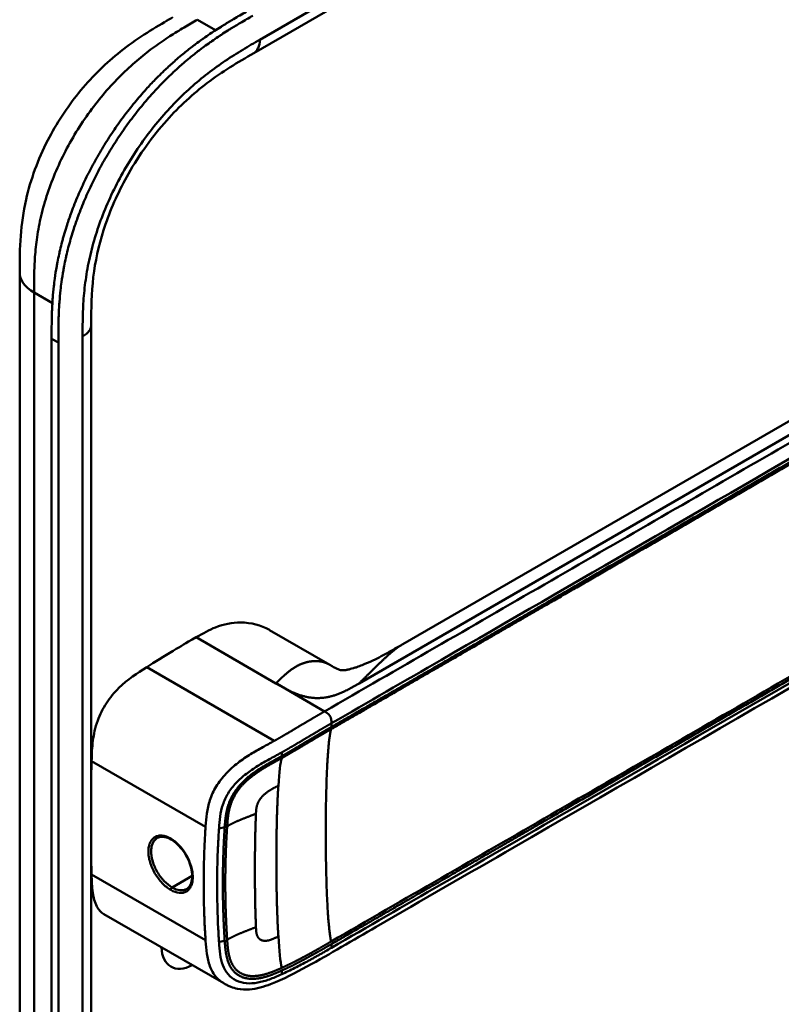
# Model space of a CAD drawing. Header units: millimetres. Extents: x 20 to 833, y 20 to 574.
# Tile 7 of 12: x 385 to 416, y 159 to 199. Entities that reach past the tile are written whole.
import ezdxf

# ---------------------------------------------------------------- set-up
doc = ezdxf.new("R2010")
doc.units = ezdxf.units.MM
doc.header["$LTSCALE"] = 2
doc.layers.add('Sichtbare Kanten(DIN)', color=7, linetype='Continuous', lineweight=50)
doc.layers.add('Sichtbare tangentiale Kanten(DIN)', color=7, linetype='Continuous', lineweight=50)

msp = doc.modelspace()

# ---------------------------------------------------------------- linework, layer by layer
at = {"layer": 'Sichtbare Kanten(DIN)'}
for p, q in [((435.192, 221.7267), (394.2015, 198.0608)), ((394.2015, 198.0608), (394.2015, 198.0608)), ((400.2778, 173.9671), (432.0417, 192.306)), ((384.6609, 189.1213), (384.6609, 189.1213)), ((387.5781, 186.9985), (387.5781, 186.9984)), ((387.5781, 186.9984), (387.5781, 125.1304)), ((385.9624, 123.9008), (385.9624, 186.422)), ((386.2367, 186.2636), (386.2367, 123.7424)), ((394.8471, 174.5457), (397.3045, 173.1269)), ((397.5221, 170.6797), (397.5221, 170.6797)), ((397.7344, 170.8022), (397.7344, 170.8023)), ((393.075, 168.6912), (393.0749, 168.6912)), ((394.6022, 167.8095), (394.6008, 167.8103)), ((393.0557, 166.9019), (393.0557, 166.9019)), ((392.7233, 163.1952), (392.7233, 163.1952)), ((392.956, 163.2716), (392.9559, 163.2716)), ((392.9787, 160.1432), (388.0982, 162.9601)), ((392.9787, 160.1433), (392.9788, 160.1433))]:
    msp.add_line(p, q, dxfattribs=at)
for centre, major_axis, ratio, start_param, end_param in [((393.5906, 168.3935), (2.32, 4.0184), 0.5773503, 0.2193705, 0.2198811), ((393.6189, 168.3772), (2.34, 4.053), 0.5773503, 0.2262186, 0.226799), ((393.732, 168.3119), (2.26, 3.9144), 0.5773503, 0.3164294, 0.3165), ((393.6755, 168.3445), (2.3, 3.9837), 0.5773503, 0.270097, 0.2704121), ((393.5058, 168.4425), (2.3, 3.9837), 0.5773503, 0.1844181, 0.184904), ((393.3912, 168.5068), (-1.911, -3.3099), 0.5773552, 2.5413174, 2.5413185), ((393.449, 168.475), (1.9501, 3.3777), 0.5773503, 5.7005662, 5.7005701), ((393.4431, 168.4704), (-2.2644, -3.922), 0.5773503, 2.5325496, 2.5325511), ((393.5906, 168.3935), (-2.32, -4.0184), 0.5773502, 2.3384094, 2.3384276), ((393.732, 168.3118), (2.26, 3.9145), 0.5773503, 5.5239014, 5.5239217), ((393.6755, 168.3445), (2.3, 3.9837), 0.5773503, 5.5060549, 5.5060748), ((393.6189, 168.3772), (2.34, 4.053), 0.5773503, 4.1190865, 4.1192294), ((393.4491, 168.4744), (-2.2596, -3.9137), 0.5773503, 0.6585477, 0.6585517), ((393.6189, 168.3772), (-2.76, -4.7805), 0.5773503, 0.9483002, 0.9484259), ((393.6188, 168.3764), (-2.7596, -4.7797), 0.5773503, 0.6388765, 0.6388798), ((393.5622, 168.4081), (2.799, 4.8479), 0.5773503, 3.7970446, 3.7970475), ((391.7521, 162.4331), (-0.93, -1.6108), 0.5773503, 5.5405395, 7.0259837), ((391.7522, 162.4331), (0.93, 1.6108), 0.5773503, 4.3477813, 4.3477961)]:
    msp.add_ellipse(centre, major_axis=major_axis, ratio=ratio, start_param=start_param, end_param=end_param, dxfattribs=at)
for points, knots in [([(384.6609, 189.1213), (384.6609, 189.5961), (384.6625, 190.0975), (384.7389, 191.0972), (384.8086, 191.5965), (385.1047, 192.9051), (385.4081, 193.7352), (386.1572, 195.192), (386.588, 195.8486), (387.5501, 197.0359), (388.0944, 197.5761), (389.2816, 198.5466), (389.9399, 198.9636), (390.681, 199.3967), (390.7933, 199.4615), (390.9044, 199.5257)], [0, 0, 0, 0, 0.4368959, 0.4368959, 0.8428378, 0.8428378, 1.4971503, 1.4971503, 2.0733526, 2.0733526, 2.6620386, 2.6620386, 3.3167283, 3.3167283, 3.4346261, 3.4346261, 3.4346261, 3.4346261]), ([(385.9624, 186.422), (385.9623, 186.5195), (385.9624, 186.7151), (385.964, 186.962), (385.9676, 187.2112), (385.9725, 187.4126), (385.9821, 187.6674), (385.9928, 187.8734), (386.0141, 188.1858), (386.0429, 188.5028), (386.096, 188.9336), (386.1477, 189.2619), (386.2093, 189.5936), (386.2553, 189.8165), (386.3194, 190.0969), (386.376, 190.3227), (386.4532, 190.606), (386.5202, 190.8333), (386.6284, 191.1749), (386.7466, 191.5171), (386.9427, 192.0297), (387.1363, 192.4828), (387.4006, 193.0433), (387.6292, 193.4859), (387.9348, 194.0294), (388.1944, 194.4551), (388.5359, 194.9735), (388.8219, 195.3764), (389.1937, 195.8631), (389.502, 196.2382), (389.8587, 196.6418), (390.1016, 196.9006), (390.348, 197.1508), (390.514, 197.3131), (390.7651, 197.5498), (391.0187, 197.7772), (391.3599, 198.0649), (391.6176, 198.2693), (391.8764, 198.4648), (392.049, 198.5905), (392.265, 198.7424), (392.4377, 198.8599), (392.6534, 199.0021), (392.8259, 199.1124), (393.084, 199.273), (393.4266, 199.479), (393.7239, 199.651), (393.8929, 199.7484)], [-0.99999789, -0.99999789, -0.99999789, -0.99999789, -0.9791648, -0.9583317, -0.94791516, -0.92708206, -0.91666552, -0.89583243, -0.88541588, -0.85416624, -0.83333315, -0.80208351, -0.79166696, -0.77083387, -0.76041733, -0.73958423, -0.72916769, -0.70833459, -0.69791805, -0.66666841, -0.64583532, -0.60416913, -0.58333604, -0.54166985, -0.52083676, -0.47917058, -0.45833749, -0.4166713, -0.39583821, -0.35417202, -0.33333893, -0.30208929, -0.29167275, -0.27083965, -0.26042311, -0.22917347, -0.20834038, -0.17709074, -0.16667419, -0.1458411, -0.13542455, -0.11459146, -0.10417491, -0.08334182, -0.07292528, -0.04167564, -0.00000945, -0.00000945, -0.00000945, -0.00000945]), ([(394.1673, 199.59), (393.9983, 199.4926), (393.701, 199.3206), (393.3584, 199.1146), (393.1002, 198.954), (392.9278, 198.8437), (392.712, 198.7015), (392.5393, 198.584), (392.3234, 198.4321), (392.1507, 198.3064), (391.892, 198.1109), (391.6342, 197.9065), (391.293, 197.6188), (391.0394, 197.3914), (390.7883, 197.1547), (390.6224, 196.9924), (390.376, 196.7422), (390.133, 196.4834), (389.7763, 196.0798), (389.4681, 195.7047), (389.0963, 195.218), (388.8102, 194.8151), (388.4688, 194.2967), (388.2091, 193.871), (387.9036, 193.3275), (387.6749, 192.8849), (387.4107, 192.3244), (387.2171, 191.8713), (387.021, 191.3587), (386.9027, 191.0165), (386.7946, 190.6749), (386.7276, 190.4476), (386.6503, 190.1643), (386.5938, 189.9385), (386.5297, 189.6581), (386.4836, 189.4352), (386.4221, 189.1035), (386.3704, 188.7752), (386.3173, 188.3444), (386.2885, 188.0274), (386.2672, 187.715), (386.2565, 187.509), (386.2468, 187.2542), (386.2419, 187.0528), (386.2383, 186.8036), (386.2368, 186.5567), (386.2367, 186.3611), (386.2367, 186.2636)], [0.00000945, 0.00000945, 0.00000945, 0.00000945, 0.04167564, 0.07292528, 0.08334182, 0.10417491, 0.11459146, 0.13542455, 0.1458411, 0.16667419, 0.17709074, 0.20834038, 0.22917347, 0.26042311, 0.27083965, 0.29167275, 0.30208929, 0.33333893, 0.35417202, 0.39583821, 0.4166713, 0.45833749, 0.47917058, 0.52083676, 0.54166985, 0.58333604, 0.60416913, 0.64583532, 0.66666841, 0.69791805, 0.70833459, 0.72916769, 0.73958423, 0.76041733, 0.77083387, 0.79166696, 0.80208351, 0.83333315, 0.85416624, 0.88541588, 0.89583243, 0.91666552, 0.92708206, 0.94791516, 0.9583317, 0.9791648, 0.99999789, 0.99999789, 0.99999789, 0.99999789]), ([(394.2015, 198.0608), (393.5533, 197.6866), (392.9215, 197.3128), (391.7363, 196.4128), (391.1763, 195.9032), (390.0815, 194.678), (389.5407, 193.929), (388.7189, 192.485), (388.3995, 191.7826), (387.9379, 190.4408), (387.7832, 189.7869), (387.6002, 188.5099), (387.5803, 187.886), (387.5782, 187.1718), (387.5781, 187.0853), (387.5781, 186.9985)], [0, 0, 0, 0, 0.6879718, 0.6879718, 1.3038152, 1.3038152, 1.9808154, 1.9808154, 2.5499773, 2.5499773, 3.091619, 3.091619, 3.6723639, 3.6723639, 3.7522071, 3.7522071, 3.7522071, 3.7522071]), ([(384.6609, 127.2533), (384.661, 138.1399), (384.661, 149.0265), (384.661, 169.6492), (384.661, 179.3853), (384.6609, 189.1213)], [0, 0, 0, 0, 10, 10, 18.9431405, 18.9431405, 18.9431405, 18.9431405]), ([(439.4414, 187.7387), (439.4414, 187.737), (439.4414, 187.7351), (439.4414, 187.7311), (439.4414, 187.729), (439.4414, 187.7241), (439.4414, 187.7213), (439.4414, 187.7144), (439.4414, 187.7103), (439.4413, 187.6991), (439.4413, 187.6922), (439.4411, 187.6717), (439.4409, 187.6585), (439.44, 187.6147), (439.4391, 187.5856), (439.4338, 187.475), (439.4268, 187.3983), (439.3871, 187.1105), (439.3305, 186.9126), (439.1123, 186.401), (438.9046, 186.1023), (438.3066, 185.4229), (437.8749, 185.0552), (436.5769, 184.0773), (435.6342, 183.5022), (432.2177, 181.4849), (429.708, 180.0621), (419.7555, 174.3159), (412.2911, 170.0063), (402.9489, 164.6126), (401.0711, 163.5285), (398.2544, 161.9022), (397.3211, 161.3432), (395.897, 160.5683), (395.4158, 160.3128), (394.6168, 160.0022), (394.3259, 159.9178), (393.8679, 159.8837), (393.702, 159.8906), (393.4509, 159.9401), (393.3634, 159.9647), (393.2301, 160.0153), (393.184, 160.0352), (393.1127, 160.0698), (393.0877, 160.0826), (393.049, 160.1034), (393.0353, 160.111), (393.0144, 160.1227), (393.0071, 160.1269), (392.9925, 160.1353), (392.9851, 160.1396), (392.9788, 160.1432)], [0, 0, 0, 0, 0.0015693, 0.0015693, 0.0031492, 0.0031492, 0.0052201, 0.0052201, 0.0084119, 0.0084119, 0.0140935, 0.0140935, 0.0258235, 0.0258235, 0.0543739, 0.0543739, 0.1367443, 0.1367443, 0.370735, 0.370735, 0.7707148, 0.7707148, 1.3385523, 1.3385523, 2.3616312, 2.3616312, 5.0008225, 5.0008225, 12.9180133, 12.9180133, 14.9097114, 14.9097114, 15.9055627, 15.9055627, 16.4065893, 16.4065893, 16.6697032, 16.6697032, 16.8160635, 16.8160635, 16.8946476, 16.8946476, 16.9358818, 16.9358818, 16.9576471, 16.9576471, 16.9693218, 16.9693218, 16.9756154, 16.9756154, 16.9823433, 16.9823433, 16.9823433, 16.9823433]), ([(394.8463, 174.5458), (394.5027, 174.7434), (394.096, 174.8491), (393.6653, 174.8505), (393.3256, 174.8517), (392.9803, 174.786), (392.6436, 174.6532), (392.3885, 174.5526), (392.1393, 174.4133), (391.8547, 174.249)], [-0.73806122, -0.73806122, -0.73806122, -0.73806122, -0.42878477, -0.42878477, -0.42878477, -0.18487096, -0.18487096, -0.18487096, -0.00001546, -0.00001546, -0.00001546, -0.00001546]), ([(391.8547, 174.249), (391.3571, 173.9617), (391.2785, 173.9161), (390.5598, 173.4829), (390.167, 173.2382), (389.8383, 173.0304)], [-0.69057806, -0.69057806, -0.69057806, -0.69057806, -0.34908841, -0.34908841, 0, 0, 0, 0]), ([(397.4278, 173.0563), (397.4753, 173.0295), (397.5138, 173.0087), (397.5857, 172.9717), (397.6163, 172.9576), (397.6876, 172.9273), (397.716, 172.9189), (397.7664, 172.9069), (397.7828, 172.904), (397.8435, 172.9033), (397.8718, 172.9034), (397.9465, 172.9132), (397.9637, 172.9158), (398.0008, 172.9221), (398.0202, 172.9258), (398.0746, 172.937), (398.1133, 172.946), (398.1899, 172.9659), (398.2283, 172.9767), (398.3142, 173.0026), (398.3625, 173.0183), (398.4818, 173.0594), (398.5525, 173.0858), (398.7436, 173.1613), (398.8609, 173.2123), (399.209, 173.3728), (399.4296, 173.4876), (399.8598, 173.7244), (400.0682, 173.8461), (400.2727, 173.9642)], [0, 0, 0, 0, 0.0653217, 0.0653217, 0.1474417, 0.1474417, 0.2985335, 0.2985335, 0.4753375, 0.4753375, 0.5728362, 0.5728362, 0.5972868, 0.5972868, 0.6185927, 0.6185927, 0.6518423, 0.6518423, 0.681874, 0.681874, 0.7194972, 0.7194972, 0.7770733, 0.7770733, 0.8797941, 0.8797941, 1.0925217, 1.0925217, 1.3110677, 1.3110677, 1.3110677, 1.3110677]), ([(389.8383, 173.0304), (389.4576, 172.7899), (389.0661, 172.5376), (388.5197, 171.9996), (388.3474, 171.7943), (388.0493, 171.3362), (387.9316, 171.0992), (387.7366, 170.5633), (387.6804, 170.2906), (387.6095, 169.7563), (387.6003, 169.4787), (387.5925, 169.2014)], [-1.1988733, -1.1988733, -1.1988733, -1.1988733, -0.8348812, -0.8348812, -0.6468758, -0.6468758, -0.4644401, -0.4644401, -0.2506566, -0.2506566, 0, 0, 0, 0]), ([(390.8355, 166.0055), (390.7486, 166.0556), (390.6616, 166.0895), (390.5016, 166.1221), (390.4274, 166.1206), (390.3303, 166.0953), (390.2998, 166.0829), (390.2718, 166.0667)], [0, 0, 0, 0, 0.09445482, 0.09445482, 0.18928642, 0.18928642, 0.23743914, 0.23743914, 0.23743914, 0.23743914]), ([(391.4724, 163.9886), (391.5365, 164.0256), (391.5903, 164.0858), (391.664, 164.2425), (391.6865, 164.3376), (391.6973, 164.5408), (391.6894, 164.6486), (391.6469, 164.8711), (391.6119, 164.9886), (391.5189, 165.2195), (391.4591, 165.3358), (391.3231, 165.5506), (391.2451, 165.6519), (391.0804, 165.8274), (390.9916, 165.9037), (390.8808, 165.9782), (390.8581, 165.9924), (390.8355, 166.0055)], [0, 0, 0, 0, 0.11378453, 0.11378453, 0.21825511, 0.21825511, 0.31239214, 0.31239214, 0.40684043, 0.40684043, 0.50259599, 0.50259599, 0.59804204, 0.59804204, 0.69367934, 0.69367934, 0.71826247, 0.71826247, 0.71826247, 0.71826247]), ([(388.0982, 162.9601), (387.9753, 163.031), (387.8781, 163.1388), (387.7204, 163.4387), (387.6711, 163.6309), (387.6084, 164.0734), (387.5999, 164.3245), (387.5925, 164.577)], [0.65470127, 0.65470127, 0.65470127, 0.65470127, 0.83806101, 0.83806101, 1.04595103, 1.04595103, 1.27531736, 1.27531736, 1.27531736, 1.27531736])]:
    msp.add_open_spline(points, degree=3, knots=knots, dxfattribs=at)
for points, degree in [([(400.276, 173.9661), (400.2755, 173.9658), (400.2751, 173.9656), (400.2746, 173.9653), (400.2741, 173.965), (400.2737, 173.9648), (400.2732, 173.9645), (400.2727, 173.9642)], 7), ([(397.2955, 173.1321), (397.3224, 173.1165), (397.3491, 173.1012), (397.3755, 173.086), (397.4017, 173.071), (397.4278, 173.0563)], 5), ([(397.2955, 173.1321), (397.297, 173.1312), (397.2985, 173.1304), (397.3, 173.1295), (397.3015, 173.1287), (397.303, 173.1278), (397.3045, 173.1269)], 6), ([(387.5925, 169.2014), (387.587, 169.0088), (387.5822, 168.8165), (387.5781, 168.6246)], 3), ([(390.2718, 166.0667), (390.2717, 166.0667), (390.2716, 166.0666), (390.2716, 166.0666)], 3), ([(394.2562, 165.6572), (394.2563, 165.6572), (394.2564, 165.6572), (394.2566, 165.6572)], 3), ([(387.5781, 165.1374), (387.5822, 164.9502), (387.587, 164.7634), (387.5925, 164.577)], 3), ([(394.2552, 163.989), (394.255, 163.9889), (394.2549, 163.9888), (394.2547, 163.9886)], 3)]:
    msp.add_open_spline(points, degree=degree, dxfattribs=at)
at = {"layer": 'Sichtbare tangentiale Kanten(DIN)'}
for p, q in [((394.45, 198.6101), (435.4405, 222.276)), ((392.6474, 198.9976), (391.9044, 199.4266)), ((390.8138, 198.7722), (390.8138, 198.7722)), ((388.6971, 197.0645), (388.6971, 197.0645)), ((432.6834, 192.1059), (398.5006, 172.3705)), ((385.2734, 189.5817), (385.2734, 189.5817)), ((385.9935, 187.8736), (385.2467, 188.3048)), ((386.2367, 186.2636), (385.9624, 186.422)), ((387.2267, 124.6405), (387.2267, 186.5085)), ((395.1085, 172.3703), (391.8547, 174.2489)), ((389.8383, 173.0304), (395.0407, 170.0268)), ((395.1537, 172.3442), (395.1085, 172.3703)), ((397.0901, 171.2263), (395.1537, 172.3443)), ((397.3701, 170.7413), (397.3701, 170.5918)), ((397.5818, 170.7142), (397.5818, 170.7142)), ((395.3542, 169.4103), (395.3437, 169.5546)), ((387.5925, 169.2014), (392.2389, 166.5188)), ((393.0199, 166.5016), (392.7872, 166.4508)), ((392.724, 165.1171), (392.724, 165.1171)), ((392.9598, 165.2532), (392.9598, 165.2532)), ((387.5925, 164.577), (392.2389, 161.8944)), ((392.1678, 164.7959), (392.1678, 164.7959)), ((391.6935, 164.5221), (390.8755, 164.0498)), ((393.0199, 161.8772), (392.7872, 161.8263)), ((397.3701, 161.7395), (397.3701, 161.59)), ((395.3542, 160.6656), (395.3437, 160.5101))]:
    msp.add_line(p, q, dxfattribs=at)
for centre, major_axis, ratio, start_param, end_param in [((395.633, 161.4764), (-0.2073, 7.9779), 0.0587695, 0.180326, 0.5674652), ((395.632, 168.2679), (-0.1731, -7.7407), 0.0622014, 5.6449555, 6.0325705)]:
    msp.add_ellipse(centre, major_axis=major_axis, ratio=ratio, start_param=start_param, end_param=end_param, dxfattribs=at)
for points, degree, knots in [([(391.9044, 199.4266), (391.7269, 199.3242), (391.5455, 199.2194), (391.3626, 199.1106), (391.1686, 198.9951), (390.9728, 198.8751), (390.7775, 198.7488), (390.5706, 198.615), (390.3643, 198.4743), (390.1596, 198.325), (389.9436, 198.1676), (389.7296, 198.0008), (389.5179, 197.8232), (389.2962, 197.637), (389.0772, 197.4391), (388.8636, 197.2304), (388.642, 197.014), (388.4263, 196.7861), (388.2181, 196.5481), (388.0051, 196.3046), (387.7999, 196.0505), (387.6033, 195.7863), (387.4051, 195.5201), (387.2156, 195.2436), (387.0355, 194.9566), (386.8554, 194.6696), (386.6853, 194.3727), (386.5297, 194.0732), (386.3724, 193.7706), (386.2289, 193.464), (386.1004, 193.1562), (385.9715, 192.8475), (385.8576, 192.5374), (385.7595, 192.2295), (385.6619, 191.9232), (385.5798, 191.6185), (385.5131, 191.321), (385.4467, 191.0245), (385.3962, 190.7386), (385.3577, 190.4575), (385.3208, 190.1873), (385.2951, 189.9216), (385.278, 189.6576), (385.2624, 189.415), (385.2542, 189.1738), (385.2503, 188.9356), (385.2468, 188.7216), (385.2467, 188.5099), (385.2467, 188.3048)], 3, [0, 0, 0, 0, 0.1894834, 0.1894834, 0.1894834, 0.3904881, 0.3904881, 0.3904881, 0.6033414, 0.6033414, 0.6033414, 0.8278466, 0.8278466, 0.8278466, 1.0630283, 1.0630283, 1.0630283, 1.3069161, 1.3069161, 1.3069161, 1.5564929, 1.5564929, 1.5564929, 1.8079285, 1.8079285, 1.8079285, 2.0593731, 2.0593731, 2.0593731, 2.3134297, 2.3134297, 2.3134297, 2.5682979, 2.5682979, 2.5682979, 2.8218991, 2.8218991, 2.8218991, 3.0746122, 3.0746122, 3.0746122, 3.3175525, 3.3175525, 3.3175525, 3.5408138, 3.5408138, 3.5408138, 3.7412926, 3.7412926, 3.7412926, 3.7412926]), ([(387.2267, 186.5085), (387.2267, 186.7698), (387.2269, 187.3078), (387.2668, 188.1583), (387.3725, 189.0434), (387.6177, 190.2594), (388.1375, 191.8231), (389.0802, 193.6517), (390.2657, 195.3065), (391.391, 196.4704), (392.3291, 197.248), (393.0425, 197.7601), (393.7563, 198.2094), (394.2222, 198.4786), (394.45, 198.6101)], 3, [18.388359, 18.388359, 18.388359, 18.388359, 18.6318621, 18.8753634, 19.1188646, 19.3623659, 19.8493685, 20.336371, 20.8233735, 21.3103761, 21.5538774, 21.7973786, 22.0408799, 22.2843826, 22.2843826, 22.2843826, 22.2843826]), ([(432.969, 191.941), (432.224, 191.5107), (431.4753, 191.0787), (429.9785, 190.2144), (429.2297, 189.7821), (427.7337, 188.9185), (426.9865, 188.487), (425.4927, 187.6246), (424.7462, 187.1936), (422.5059, 185.9002), (421.0114, 185.0373), (418.0201, 183.3102), (416.5238, 182.4463), (413.5332, 180.7197), (412.039, 179.857), (409.0505, 178.1316), (407.5559, 177.2687), (404.565, 175.5419), (403.0689, 174.6781), (400.0797, 172.9523), (398.5875, 172.0908), (397.0901, 171.2263)], 3, [28.6566098, 28.6566098, 28.6566098, 28.6566098, 29.448344, 29.448344, 30.2411649, 30.2411649, 31.0339858, 31.0339858, 31.8268067, 31.8268067, 33.4124485, 33.4124485, 34.9980903, 34.9980903, 36.5837322, 36.5837322, 38.169374, 38.169374, 39.7550158, 39.7550158, 41.3406575, 41.3406575, 41.3406575, 41.3406575]), ([(397.3551, 170.5009), (397.3572, 170.5021), (398.2467, 171.016), (400.0389, 172.0503), (402.7412, 173.6109), (406.3272, 175.681), (410.8102, 178.2695), (415.2981, 180.8604), (419.782, 183.4493), (423.8173, 185.779), (427.4064, 187.8514), (430.0975, 189.4048), (431.8907, 190.4404), (432.7879, 190.9581), (433.2364, 191.2172)], 5, [20.6435054, 20.6435054, 20.6435054, 20.6435054, 20.6435054, 20.6435054, 20.6473042, 22.2329473, 23.8185904, 25.4042335, 26.9898766, 28.5755197, 30.1611628, 31.7468058, 32.5396274, 33.3326459, 33.3326459, 33.3326459, 33.3326459, 33.3326459, 33.3326459]), ([(397.3701, 170.7413), (398.8675, 171.6058), (400.3597, 172.4673), (401.8543, 173.3302), (407.327, 176.4899), (412.7995, 179.6495), (418.2769, 182.8119), (421.9552, 184.9356), (425.6224, 187.0529), (429.3023, 189.1774), (430.6172, 189.9365), (431.9356, 190.6974), (433.249, 191.456)], 3, [0, 0, 0, 0, 1.5856418, 1.5856418, 1.5856418, 7.3915416, 7.3915416, 7.3915416, 11.2904322, 11.2904322, 11.2904322, 12.683632, 12.683632, 12.683632, 12.683632]), ([(433.2488, 191.3066), (433.2487, 191.3066), (432.8003, 191.0476), (431.9032, 190.5299), (430.11, 189.4943), (427.419, 187.9409), (423.8299, 185.8686), (419.7946, 183.5389), (415.3107, 180.95), (410.8229, 178.3591), (406.3381, 175.7696), (402.7528, 173.6998), (400.0508, 172.1395), (398.2594, 171.1056), (397.3701, 170.5918)], 5, [0, 0, 0, 0, 0, 0, 0.0001149, 0.7929364, 1.585758, 3.1714011, 4.7570442, 6.3426873, 7.9283304, 9.5139735, 11.0996166, 12.6881676, 12.6881676, 12.6881676, 12.6881676, 12.6881676, 12.6881676]), ([(397.368, 161.7382), (397.37, 161.7394), (398.2598, 162.2528), (400.0516, 163.2877), (402.7541, 164.8477), (406.3398, 166.9181), (410.823, 169.5063), (415.3108, 172.0975), (419.7946, 174.6862), (423.8299, 177.016), (427.4193, 179.0884), (430.1104, 180.6419), (431.9035, 181.6774), (432.8006, 182.1951), (433.249, 182.4541)], 5, [20.6437384, 20.6437384, 20.6437384, 20.6437384, 20.6437384, 20.6437384, 20.6474288, 22.2330696, 23.8187104, 25.4043512, 26.989992, 28.5756328, 30.1612736, 31.7469144, 32.5397348, 33.3329244, 33.3329244, 33.3329244, 33.3329244, 33.3329244, 33.3329244]), ([(433.2363, 182.5583), (432.4887, 182.1266), (431.7413, 181.6951), (430.2465, 180.8321), (429.4992, 180.4006), (427.2568, 179.106), (425.7614, 178.2426), (422.7713, 176.5163), (421.2766, 175.6533), (418.2872, 173.9274), (416.7925, 173.0644), (413.802, 171.3379), (412.3064, 170.4744), (409.3163, 168.748), (407.822, 167.8853), (404.8335, 166.1599), (403.3385, 165.2967), (400.3424, 163.567), (398.8393, 162.6986), (397.3574, 161.8437)], 3, [3.0147053, 3.0147053, 3.0147053, 3.0147053, 3.8078678, 3.8078678, 4.6006882, 4.6006882, 6.186329, 6.186329, 7.7719698, 7.7719698, 9.3576106, 9.3576106, 10.9432514, 10.9432514, 12.5288922, 12.5288922, 14.114533, 14.114533, 15.703149, 15.703149, 15.703149, 15.703149]), ([(433.249, 182.3047), (430.4337, 180.6787), (427.6091, 179.0485), (424.7959, 177.4243), (419.0176, 174.0882), (413.2267, 170.7448), (407.446, 167.4073), (405.5837, 166.3321), (403.7197, 165.2559), (401.8537, 164.1786), (400.3532, 163.3122), (398.8498, 162.4441), (397.3701, 161.59)], 3, [23.2299829, 23.2299829, 23.2299829, 23.2299829, 26.2168354, 26.2168354, 26.2168354, 32.3515912, 32.3515912, 32.3515912, 34.3279835, 34.3279835, 34.3279835, 35.9173864, 35.9173864, 35.9173864, 35.9173864]), ([(397.0901, 171.2263), (397.0383, 171.1964), (396.9432, 171.1415), (396.8049, 171.0615), (396.6089, 170.9474), (396.3595, 170.8006), (396.1107, 170.6525), (395.8566, 170.5008), (395.5963, 170.3457), (395.377, 170.2177), (395.2134, 170.1235), (395.1039, 170.062), (395.0464, 170.03), (395.0407, 170.0268)], 5, [0, 0, 0, 0, 0, 0, 0.0885648, 0.1771296, 0.26569441, 0.35425921, 0.44282401, 0.53138881, 0.61995362, 0.70851842, 0.71828181, 0.71828181, 0.71828181, 0.71828181, 0.71828181, 0.71828181]), ([(395.3435, 169.5545), (395.3436, 169.5545), (395.3966, 169.5841), (395.503, 169.6441), (395.664, 169.7368), (395.8794, 169.8626), (396.1417, 170.0188), (396.3953, 170.1702), (396.6432, 170.3177), (396.8909, 170.4636), (397.0856, 170.5769), (397.2234, 170.6566), (397.3183, 170.7115), (397.3701, 170.7414)], 5, [0.00008405, 0.00008405, 0.00008405, 0.00008405, 0.00008405, 0.00008405, 0.00030268, 0.08886749, 0.17743229, 0.26599709, 0.35456189, 0.4431267, 0.5316915, 0.6202563, 0.7088211, 0.7088211, 0.7088211, 0.7088211, 0.7088211, 0.7088211]), ([(395.3449, 169.3228), (395.3449, 169.3228), (395.3984, 169.3527), (395.5051, 169.413), (395.6647, 169.5047), (395.8753, 169.6287), (396.1331, 169.7816), (396.384, 169.9325), (396.6314, 170.0784), (396.8729, 170.2222), (397.0662, 170.3339), (397.2107, 170.4174), (397.3062, 170.4726), (397.3527, 170.4995)], 5, [19.94535764, 19.94535764, 19.94535764, 19.94535764, 19.94535764, 19.94535764, 19.94542406, 20.03315907, 20.12089408, 20.2086291, 20.29636411, 20.38409913, 20.47183414, 20.55956915, 20.64266413, 20.64266413, 20.64266413, 20.64266413, 20.64266413, 20.64266413]), ([(397.3701, 170.5918), (397.3226, 170.5644), (397.2261, 170.5086), (397.0805, 170.4245), (396.8862, 170.3122), (396.6423, 170.167), (396.3948, 170.021), (396.1426, 169.8693), (395.885, 169.7165), (395.6736, 169.5921), (395.5142, 169.5004), (395.4075, 169.4402), (395.3542, 169.4103)], 5, [0, 0, 0, 0, 0, 0, 0.08482586, 0.17256087, 0.26029588, 0.3480309, 0.43576591, 0.52350093, 0.61123594, 0.69852104, 0.69852104, 0.69852104, 0.69852104, 0.69852104, 0.69852104]), ([(395.0407, 170.0268), (394.8847, 169.9399), (394.7291, 169.8562), (394.5687, 169.7675), (394.4082, 169.6788), (394.2432, 169.5854), (394.0743, 169.481), (393.9055, 169.3766), (393.7328, 169.2611), (393.5634, 169.1304), (393.394, 168.9998), (393.228, 168.8539), (393.0759, 168.6923), (392.9239, 168.5307), (392.7865, 168.3534), (392.6748, 168.1693), (392.5631, 167.9853), (392.4774, 167.7955), (392.416, 167.61), (392.3545, 167.4244), (392.3163, 167.243), (392.2907, 167.0654), (392.2651, 166.8878), (392.2519, 166.7145), (392.2405, 166.5425), (392.2399, 166.5346), (392.2394, 166.5267), (392.2389, 166.5189)], 3, [0.7182822, 0.7182822, 0.7182822, 0.7182822, 0.8785131, 0.8785131, 0.8785131, 1.0388395, 1.0388395, 1.0388395, 1.1991659, 1.1991659, 1.1991659, 1.3594922, 1.3594922, 1.3594922, 1.5198186, 1.5198186, 1.5198186, 1.680145, 1.680145, 1.680145, 1.8404714, 1.8404714, 1.8404714, 2.0007978, 2.0007978, 2.0007978, 2.0081391, 2.0081391, 2.0081391, 2.0081391]), ([(392.7872, 166.4508), (392.7984, 166.6195), (392.8112, 166.7843), (392.8345, 166.9458), (392.8578, 167.1076), (392.8917, 167.2667), (392.9438, 167.4239), (392.9959, 167.5811), (393.0663, 167.7364), (393.1572, 167.8858), (393.2481, 168.0353), (393.3592, 168.1786), (393.4855, 168.3124), (393.6118, 168.4462), (393.753, 168.5706), (393.9022, 168.6854), (394.0514, 168.8003), (394.2085, 168.9057), (394.3665, 169.0034), (394.5246, 169.1011), (394.6834, 169.1911), (394.8412, 169.2783), (394.999, 169.3655), (395.1561, 169.4502), (395.3153, 169.5388), (395.3246, 169.5439), (395.3339, 169.5491), (395.3432, 169.5543)], 3, [0, 0, 0, 0, 0.159971, 0.159971, 0.159971, 0.3202974, 0.3202974, 0.3202974, 0.4806238, 0.4806238, 0.4806238, 0.6409502, 0.6409502, 0.6409502, 0.8012765, 0.8012765, 0.8012765, 0.9616029, 0.9616029, 0.9616029, 1.1219293, 1.1219293, 1.1219293, 1.2822557, 1.2822557, 1.2822557, 1.2916213, 1.2916213, 1.2916213, 1.2916213]), ([(395.3542, 169.4103), (395.3539, 169.4102), (395.2725, 169.3646), (395.1093, 169.2742), (394.8624, 169.1397), (394.5252, 168.9497), (394.0818, 168.6573), (393.6632, 168.2897), (393.3294, 167.849), (393.132, 167.3818), (393.0625, 167.0248), (393.0382, 166.7617), (393.0257, 166.5885), (393.0199, 166.5016)], 5, [0, 0, 0, 0, 0, 0, 0.0004489, 0.1333037, 0.2661584, 0.3990131, 0.5318678, 0.6647225, 0.7975772, 0.9304319, 1.0644705, 1.0644705, 1.0644705, 1.0644705, 1.0644705, 1.0644705]), ([(393.1194, 166.5404), (393.1251, 166.6262), (393.1376, 166.7975), (393.1616, 167.0544), (393.2291, 167.3975), (393.4145, 167.8358), (393.7207, 168.2439), (394.1083, 168.5891), (394.5307, 168.8699), (394.8589, 169.0554), (395.1022, 169.1879), (395.2641, 169.2775), (395.3449, 169.3228)], 5, [18.8826218, 18.8826218, 18.8826218, 18.8826218, 18.8826218, 18.8826218, 19.0154411, 19.1482958, 19.2811505, 19.4140052, 19.5468599, 19.6797147, 19.8125694, 19.9453572, 19.9453572, 19.9453572, 19.9453572, 19.9453572, 19.9453572]), ([(392.2389, 166.5188), (392.2385, 166.5124), (392.2379, 166.503), (392.2374, 166.495), (392.2317, 166.408), (392.2263, 166.3209), (392.2212, 166.2332), (392.2157, 166.1379), (392.2105, 166.042), (392.2058, 165.9458), (392.1963, 165.7535), (392.1883, 165.5601), (392.1819, 165.367), (392.1755, 165.1739), (392.1708, 164.9809), (392.1676, 164.7885), (392.1645, 164.596), (392.1629, 164.4041), (392.1629, 164.2121), (392.1629, 164.0201), (392.1645, 163.8279), (392.1676, 163.635), (392.1708, 163.4422), (392.1755, 163.2485), (392.1819, 163.0545), (392.1883, 162.8604), (392.1963, 162.6658), (392.2058, 162.4721), (392.2105, 162.3753), (392.2157, 162.2786), (392.2212, 162.1825), (392.2268, 162.086), (392.2327, 161.9901), (392.2389, 161.8944)], 3, [0, 0, 0, 0, 0.0074095, 0.0074095, 0.0074095, 0.0884674, 0.0884674, 0.0884674, 0.1765972, 0.1765972, 0.1765972, 0.352857, 0.352857, 0.352857, 0.5291167, 0.5291167, 0.5291167, 0.7053764, 0.7053764, 0.7053764, 0.8816361, 0.8816361, 0.8816361, 1.0578959, 1.0578959, 1.0578959, 1.2341556, 1.2341556, 1.2341556, 1.3222855, 1.3222855, 1.3222855, 1.4107319, 1.4107319, 1.4107319, 1.4107319]), ([(392.7872, 161.8263), (392.7867, 161.8346), (392.7861, 161.8434), (392.7855, 161.852), (392.7794, 161.946), (392.7736, 162.0409), (392.7681, 162.1361), (392.7626, 162.2313), (392.7575, 162.3269), (392.7528, 162.4227), (392.7434, 162.6143), (392.7355, 162.8068), (392.7292, 162.9988), (392.6994, 163.9026), (392.705, 164.7939), (392.7449, 165.6917), (392.7474, 165.7476), (392.75, 165.8035), (392.7528, 165.8593), (392.7575, 165.9544), (392.7626, 166.0493), (392.7681, 166.1437), (392.7736, 166.2381), (392.7794, 166.3322), (392.7855, 166.4253), (392.7861, 166.4338), (392.7866, 166.4423), (392.7872, 166.4508)], 3, [0, 0, 0, 0, 0.0080362, 0.0080362, 0.0080362, 0.096166, 0.096166, 0.096166, 0.1842959, 0.1842959, 0.1842959, 0.3605556, 0.3605556, 0.3605556, 1.1901476, 1.1901476, 1.1901476, 1.2418542, 1.2418542, 1.2418542, 1.3299841, 1.3299841, 1.3299841, 1.418114, 1.418114, 1.418114, 1.4261482, 1.4261482, 1.4261482, 1.4261482]), ([(393.0199, 166.5016), (393.0199, 166.5016), (393.0123, 166.3869), (392.9989, 166.1581), (392.9784, 165.8102), (392.9614, 165.3512), (392.9455, 164.7726), (392.942, 164.1954), (392.9455, 163.6169), (392.9614, 163.0369), (392.9784, 162.5742), (392.9989, 162.2243), (393.0123, 161.9929), (393.0199, 161.8772)], 5, [0.0000012, 0.0000012, 0.0000012, 0.0000012, 0.0000012, 0.0000012, 0.0000376, 0.1769417, 0.3538457, 0.5307497, 0.7076537, 0.8845577, 1.0614618, 1.2383658, 1.415305, 1.415305, 1.415305, 1.415305, 1.415305, 1.415305]), ([(393.1194, 161.916), (393.1194, 161.916), (393.1194, 161.9169), (393.1117, 162.033), (393.0983, 162.2654), (393.0778, 162.6147), (393.0607, 163.078), (393.0449, 163.6566), (393.0414, 164.2342), (393.0449, 164.8105), (393.0607, 165.3886), (393.0778, 165.8482), (393.0983, 166.1956), (393.1118, 166.4254), (393.1194, 166.5404)], 5, [17.4648757, 17.4648757, 17.4648757, 17.4648757, 17.4648757, 17.4648757, 17.4649058, 17.4661327, 17.6430367, 17.8199407, 17.9968447, 18.1737487, 18.3506528, 18.5275568, 18.7044608, 18.8826218, 18.8826218, 18.8826218, 18.8826218, 18.8826218, 18.8826218]), ([(389.9071, 165.5156), (389.9071, 165.5156), (389.9071, 165.5841), (389.9187, 165.7145), (389.9716, 165.8824), (390.0568, 166.0166), (390.1716, 166.1115), (390.3106, 166.1631), (390.5218, 166.1732), (390.7008, 166.1113), (390.8189, 166.0431)], 3, [0, 0, 0, 0, 0.00001441, 0.06149449, 0.12297456, 0.18445463, 0.24593471, 0.30741478, 0.36889486, 0.49185516, 0.49185516, 0.49185516, 0.49185516]), ([(390.2716, 166.0666), (390.2495, 166.0539), (390.2286, 166.0391), (390.2091, 166.0223), (390.1937, 166.009), (390.1791, 165.9944), (390.1653, 165.9787), (390.1341, 165.9429), (390.1074, 165.901), (390.0858, 165.8539), (390.0671, 165.8131), (390.0523, 165.7685), (390.0415, 165.7205), (390.0398, 165.7129), (390.0382, 165.7053), (390.0367, 165.6976), (390.0257, 165.6408), (390.0202, 165.5798), (390.0202, 165.5156), (390.0202, 165.4515), (390.0257, 165.3843), (390.0367, 165.3152), (390.0385, 165.3038), (390.0404, 165.2923), (390.0426, 165.2808), (390.0532, 165.2227), (390.0677, 165.1635), (390.0858, 165.1039), (390.1074, 165.0325), (390.1341, 164.9607), (390.1653, 164.8898), (390.1796, 164.8573), (390.1949, 164.825), (390.2111, 164.793), (390.2302, 164.7552), (390.2506, 164.7179), (390.2721, 164.6812), (390.3118, 164.6136), (390.3553, 164.5482), (390.4018, 164.4862), (390.4363, 164.4402), (390.4724, 164.396), (390.5099, 164.3543), (390.5229, 164.3398), (390.5361, 164.3255), (390.5494, 164.3116), (390.6527, 164.2036), (390.7648, 164.1137), (390.8755, 164.0498)], 3, [0.2462104, 0.2462104, 0.2462104, 0.2462104, 0.28039586, 0.28039586, 0.28039586, 0.30740052, 0.30740052, 0.30740052, 0.3688806, 0.3688806, 0.3688806, 0.42198928, 0.42198928, 0.42198928, 0.43036067, 0.43036067, 0.43036067, 0.49184075, 0.49184075, 0.49184075, 0.55332082, 0.55332082, 0.55332082, 0.56350228, 0.56350228, 0.56350228, 0.61480089, 0.61480089, 0.61480089, 0.67628097, 0.67628097, 0.67628097, 0.70445979, 0.70445979, 0.70445979, 0.73776104, 0.73776104, 0.73776104, 0.79924112, 0.79924112, 0.79924112, 0.84487201, 0.84487201, 0.84487201, 0.86072119, 0.86072119, 0.86072119, 0.98368134, 0.98368134, 0.98368134, 0.98368134]), ([(390.8189, 166.0431), (390.9371, 165.9749), (391.115, 165.8306), (391.3232, 165.5785), (391.4595, 165.3678), (391.5716, 165.1419), (391.6545, 164.9107), (391.7059, 164.6826), (391.7228, 164.4671), (391.7058, 164.2718), (391.6544, 164.1048), (391.5716, 163.9719), (391.4595, 163.8785), (391.3231, 163.8284), (391.115, 163.8202), (390.937, 163.8827), (390.8189, 163.9509)], 3, [0, 0, 0, 0, 0.12296025, 0.1844403, 0.24592035, 0.3074004, 0.36888045, 0.4303605, 0.49184055, 0.5533206, 0.61480065, 0.6762807, 0.73776075, 0.7992408, 0.86072085, 0.98368095, 0.98368095, 0.98368095, 0.98368095]), ([(390.8189, 163.9509), (390.7007, 164.0191), (390.5217, 164.1627), (390.3105, 164.4131), (390.1715, 164.6222), (390.0567, 164.8466), (389.9716, 165.0764), (389.9187, 165.3037), (389.9071, 165.4471), (389.9071, 165.5156)], 3, [0, 0, 0, 0, 0.12296015, 0.18444022, 0.2459203, 0.30740037, 0.36888044, 0.43036052, 0.49182618, 0.49182618, 0.49182618, 0.49182618]), ([(390.8755, 164.0498), (390.9861, 163.9859), (391.0974, 163.9468), (391.1995, 163.9363), (391.2135, 163.9348), (391.2274, 163.9339), (391.2411, 163.9335), (391.2771, 163.9325), (391.3118, 163.9353), (391.3449, 163.9416), (391.3906, 163.9504), (391.4332, 163.9661), (391.472, 163.9884), (391.4721, 163.9885), (391.4723, 163.9885), (391.4724, 163.9886)], 3, [0, 0, 0, 0, 0.1229601, 0.1229601, 0.1229601, 0.13990222, 0.13990222, 0.13990222, 0.18444015, 0.18444015, 0.18444015, 0.2459202, 0.2459202, 0.2459202, 0.24610673, 0.24610673, 0.24610673, 0.24610673]), ([(392.2389, 161.8944), (392.2394, 161.8864), (392.2399, 161.8784), (392.2405, 161.8705), (392.2519, 161.6969), (392.2651, 161.5218), (392.2907, 161.348), (392.3163, 161.1742), (392.3545, 161.0021), (392.416, 160.839), (392.4775, 160.6759), (392.5631, 160.5225), (392.6748, 160.3941), (392.7622, 160.2937), (392.8652, 160.209), (392.9787, 160.1433)], 3, [0, 0, 0, 0, 0.00736166, 0.00736166, 0.00736166, 0.1676881, 0.1676881, 0.1676881, 0.32801454, 0.32801454, 0.32801454, 0.48834098, 0.48834098, 0.48834098, 0.61372582, 0.61372582, 0.61372582, 0.61372582]), ([(395.3437, 160.5101), (395.3342, 160.5057), (395.3246, 160.5014), (395.3151, 160.4971), (395.1558, 160.4248), (394.9991, 160.3583), (394.8414, 160.3022), (394.6837, 160.246), (394.5247, 160.2003), (394.3665, 160.1721), (394.2084, 160.1439), (394.0513, 160.1335), (393.9021, 160.1463), (393.7529, 160.1592), (393.6118, 160.1955), (393.4855, 160.2566), (393.3592, 160.3176), (393.2481, 160.4035), (393.1572, 160.5101), (393.0663, 160.6166), (392.9959, 160.7434), (392.9438, 160.8824), (392.8917, 161.0215), (392.8578, 161.1725), (392.8345, 161.3312), (392.8112, 161.4895), (392.7984, 161.6559), (392.7872, 161.8263)], 3, [36.6222122, 36.6222122, 36.6222122, 36.6222122, 36.6318135, 36.6318135, 36.6318135, 36.79214, 36.79214, 36.79214, 36.9524664, 36.9524664, 36.9524664, 37.1127929, 37.1127929, 37.1127929, 37.2731193, 37.2731193, 37.2731193, 37.4334457, 37.4334457, 37.4334457, 37.5937722, 37.5937722, 37.5937722, 37.7540986, 37.7540986, 37.7540986, 37.9140671, 37.9140671, 37.9140671, 37.9140671]), ([(393.0199, 161.8772), (393.02, 161.8764), (393.0258, 161.7886), (393.0383, 161.6137), (393.0627, 161.3498), (393.1325, 161.0096), (393.3298, 160.6279), (393.664, 160.3743), (394.0829, 160.2894), (394.5265, 160.3458), (394.8635, 160.4555), (395.1101, 160.5566), (395.2731, 160.6287), (395.3542, 160.6656)], 5, [18.8815067, 18.8815067, 18.8815067, 18.8815067, 18.8815067, 18.8815067, 18.8826968, 19.0156183, 19.1485397, 19.2814612, 19.4143827, 19.5473042, 19.6802257, 19.8131472, 19.9459825, 19.9459825, 19.9459825, 19.9459825, 19.9459825, 19.9459825]), ([(395.3449, 160.7717), (395.2644, 160.7351), (395.1027, 160.6636), (394.8596, 160.5641), (394.5317, 160.4575), (394.1093, 160.4042), (393.7215, 160.4836), (393.4148, 160.7158), (393.2292, 161.0723), (393.1616, 161.3988), (393.1376, 161.6564), (393.1251, 161.8293), (393.1194, 161.916)], 5, [0, 0, 0, 0, 0, 0, 0.1323154, 0.2652369, 0.3981584, 0.5310799, 0.6640014, 0.7969228, 0.9298443, 1.0627357, 1.0627357, 1.0627357, 1.0627357, 1.0627357, 1.0627357]), ([(397.3574, 161.8436), (397.31, 161.8163), (397.2136, 161.7607), (397.0683, 161.6768), (396.8743, 161.5649), (396.632, 161.4301), (396.3848, 161.2929), (396.1341, 161.16), (395.8762, 161.026), (395.6654, 160.9221), (395.5056, 160.8457), (395.3986, 160.7962), (395.3449, 160.7717)], 5, [15.70314896, 15.70314896, 15.70314896, 15.70314896, 15.70314896, 15.70314896, 15.78784381, 15.87551383, 15.96318385, 16.05085387, 16.13852389, 16.22619391, 16.31386394, 16.40213229, 16.40213229, 16.40213229, 16.40213229, 16.40213229, 16.40213229]), ([(397.3678, 161.5887), (397.2887, 161.543), (397.2097, 161.4974), (397.1309, 161.452), (397.0897, 161.4283), (397.0487, 161.4048), (397.0078, 161.3815), (396.9669, 161.3582), (396.9262, 161.335), (396.8852, 161.3118), (396.8443, 161.2886), (396.8031, 161.2653), (396.7621, 161.2422), (396.721, 161.2191), (396.68, 161.1963), (396.639, 161.1735), (396.598, 161.1507), (396.5569, 161.128), (396.5157, 161.1053), (396.4744, 161.0827), (396.4331, 161.0601), (396.3916, 161.0376), (396.3086, 160.9927), (396.2246, 160.9477), (396.1392, 160.9029), (396.0539, 160.858), (395.967, 160.8131), (395.8787, 160.7684), (395.7905, 160.7237), (395.7007, 160.6791), (395.6111, 160.6358), (395.5214, 160.5924), (395.432, 160.5504), (395.3437, 160.5101)], 3, [35.91738638, 35.91738638, 35.91738638, 35.91738638, 36.00219131, 36.00219131, 36.00219131, 36.0464737, 36.0464737, 36.0464737, 36.0907561, 36.0907561, 36.0907561, 36.13503849, 36.13503849, 36.13503849, 36.17932089, 36.17932089, 36.17932089, 36.22360328, 36.22360328, 36.22360328, 36.26788568, 36.26788568, 36.26788568, 36.35645047, 36.35645047, 36.35645047, 36.44501526, 36.44501526, 36.44501526, 36.53358005, 36.53358005, 36.53358005, 36.62221221, 36.62221221, 36.62221221, 36.62221221]), ([(395.3542, 160.6656), (395.3543, 160.6657), (395.4079, 160.6901), (395.5148, 160.7396), (395.6744, 160.8159), (395.8859, 160.9202), (396.1436, 161.0541), (396.3956, 161.1878), (396.6429, 161.325), (396.8858, 161.4601), (397.0791, 161.5716), (397.2236, 161.6549), (397.3192, 161.7101), (397.3658, 161.737)], 5, [19.94598273, 19.94598273, 19.94598273, 19.94598273, 19.94598273, 19.94598273, 19.94606864, 20.03373866, 20.12140868, 20.2090787, 20.29674872, 20.38441874, 20.47208877, 20.55975879, 20.64297049, 20.64297049, 20.64297049, 20.64297049, 20.64297049, 20.64297049])]:
    msp.add_open_spline(points, degree=degree, knots=knots, dxfattribs=at)
for points, degree in [([(394.2015, 198.0608), (394.355, 198.1495), (394.45, 198.3396), (394.45, 198.6101)], 3), ([(385.2467, 188.3048), (384.8562, 188.5303), (384.6609, 188.8258), (384.6609, 189.1213)], 3), ([(385.2467, 188.3048), (385.2468, 157.3708), (385.2467, 126.4368)], 2), ([(387.5781, 186.9984), (387.5781, 186.8211), (387.461, 186.6438), (387.2267, 186.5085)], 3), ([(400.2727, 173.9642), (400.1373, 173.886), (399.9788, 173.7757), (399.7907, 173.6247), (399.5641, 173.4219), (399.2867, 173.1543), (398.9407, 172.808), (398.5006, 172.3705)], 7), ([(395.1086, 172.3704), (395.4642, 172.7245), (395.7519, 173.012), (396.073, 173.2107), (396.419, 173.3185), (396.749, 173.3397), (397.0379, 173.2773), (397.2955, 173.1321)], 7), ([(398.5006, 172.3705), (397.774, 171.951), (397.2397, 171.6425), (396.4611, 171.6266), (395.9125, 171.9081), (395.2049, 172.3148)], 5), ([(397.0901, 171.2263), (397.2043, 171.1603), (397.3078, 171.1006), (397.3701, 170.9926), (397.3701, 170.8732), (397.3701, 170.7413)], 5), ([(397.3574, 170.5022), (397.1826, 169.9007), (397.0953, 167.7042), (397.0953, 164.9426), (397.1827, 162.6458), (397.3574, 161.8437)], 5), ([(394.2931, 167.058), (394.3027, 167.2704), (394.3081, 167.4517), (394.4012, 167.6478), (394.5492, 167.8202), (394.7555, 167.9759), (394.9661, 168.0744), (395.2061, 168.1974)], 7), ([(395.2061, 168.1974), (395.1422, 167.23), (395.1103, 165.9086), (395.1103, 164.4568), (395.1422, 163.0985), (395.2061, 162.0574)], 5), ([(393.1194, 166.5404), (393.3252, 166.6671), (393.5567, 166.7731), (393.8028, 166.8675), (394.052, 166.9595), (394.2931, 167.058)], 5), ([(394.2931, 162.4336), (394.2555, 163.3795), (394.2433, 164.3119), (394.2437, 165.2371), (394.2555, 166.1556), (394.2931, 167.058)], 5), ([(390.8355, 166.0055), (390.8251, 166.0115), (390.8187, 166.0245), (390.8189, 166.0431)], 3), ([(390.8189, 163.9509), (390.8184, 163.987), (390.8439, 164.0316), (390.8755, 164.0498)], 3), ([(393.1194, 161.916), (393.3252, 162.0426), (393.5567, 162.1486), (393.8027, 162.2431), (394.052, 162.335), (394.2931, 162.4336)], 5), ([(394.2931, 162.4336), (394.3026, 162.2116), (394.3083, 162.0169), (394.4007, 161.8784), (394.5496, 161.8095), (394.7553, 161.8319), (394.9661, 161.9355), (395.2061, 162.0574)], 7)]:
    msp.add_open_spline(points, degree=degree, dxfattribs=at)

doc.saveas('drawing.dxf')
